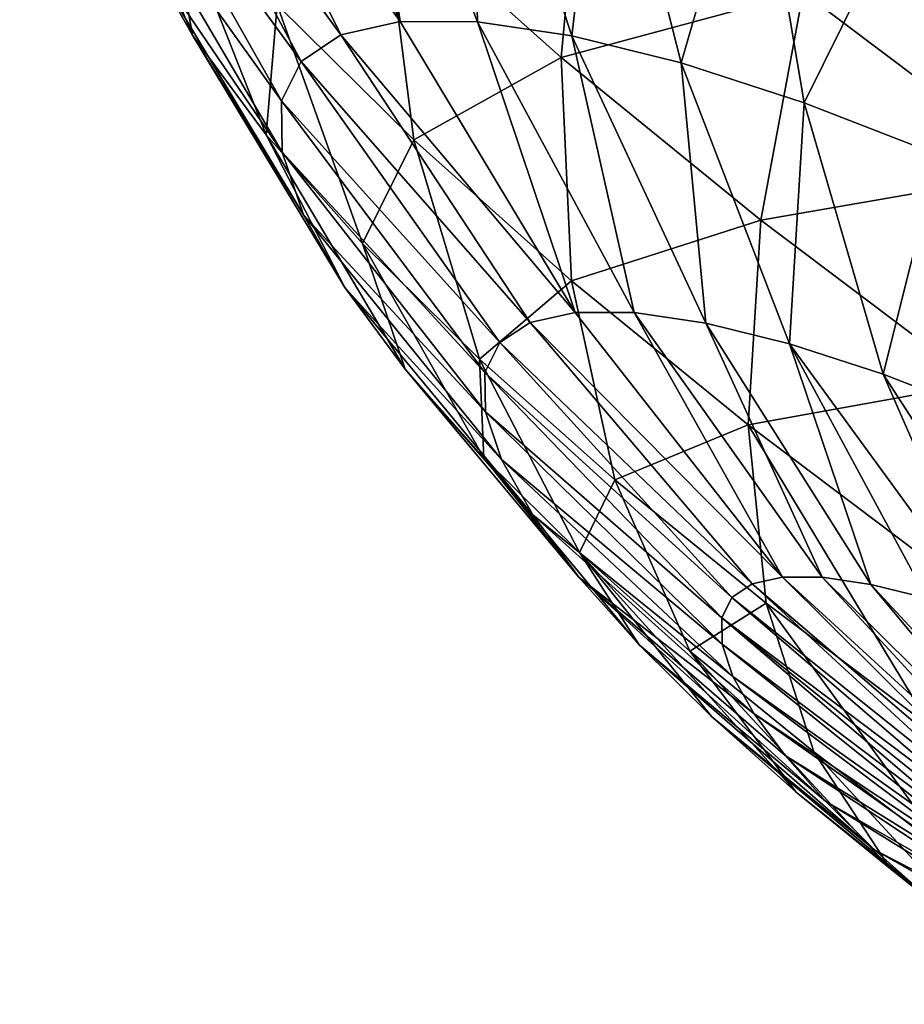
# Model space of a CAD drawing. Header units: millimetres. Extents: x 0 to 1220, y 0 to 506.
# Tile 1 of 256: x 2 to 11, y 6 to 17. Entities that reach past the tile are written whole.
import ezdxf

# ---------------------------------------------------------------- set-up
doc = ezdxf.new("R2010")
doc.units = ezdxf.units.MM
doc.header["$LTSCALE"] = 25.4
doc.layers.get('0').update_dxf_attribs({"true_color": 0xff5454})

# ---------------------------------------------------------------- blocks, each defined once
blk = doc.blocks.new('TWIG-VI-9138.STL')
at = {"color": 7, "true_color": 0xffffff}
mesh = blk.add_polyface(dxfattribs=at)
corners = [(-565.44, 34.011, 387.647), (-567.591, 33.099, 383.336), (-565.682, 31.397, 385.05), (-567.536, 35.88, 385.764)]
mesh.append_faces([[corners[k] for k in face] for face in [(0, 1, 2), (1, 0, 3)]], dxfattribs={"vtx0": -1, "color": 7})
mesh = blk.add_polyface(dxfattribs=at)
corners = [(-570.852, 34.565, 374.645), (-570.172, 32.59, 370.689), (-569.633, 31.637, 372.754), (-571.482, 35.677, 372.234)]
mesh.append_faces([[corners[k] for k in face] for face in [(0, 1, 2), (1, 0, 3)]], dxfattribs={"vtx0": -1, "color": 7})
mesh = blk.add_polyface(dxfattribs=at)
corners = [(-569.682, 34.946, 361.765), (-567.409, 31.781, 360.058), (-568.042, 31.639, 361.855), (-568.908, 35.12, 359.567)]
mesh.append_faces([[corners[k] for k in face] for face in [(0, 1, 2), (1, 0, 3)]], dxfattribs={"vtx0": -1, "color": 7})
mesh = blk.add_polyface(dxfattribs=at)
corners = [(-567.409, 31.781, 360.058), (-567.894, 35.116, 357.461), (-566.581, 31.778, 358.337), (-568.908, 35.12, 359.567)]
mesh.append_faces([[corners[k] for k in face] for face in [(0, 1, 2), (1, 0, 3)]], dxfattribs={"vtx0": -1, "color": 7})
mesh = blk.add_polyface(dxfattribs=at)
corners = [(-566.581, 31.778, 358.337), (-566.659, 34.935, 355.486), (-565.571, 31.63, 356.722), (-567.894, 35.116, 357.461)]
mesh.append_faces([[corners[k] for k in face] for face in [(0, 1, 2), (1, 0, 3)]], dxfattribs={"vtx0": -1, "color": 7})
mesh = blk.add_polyface(dxfattribs=at)
corners = [(-570.202, 34.599, 364.017), (-568.042, 31.639, 361.855), (-568.468, 31.355, 363.696), (-569.682, 34.946, 361.765)]
mesh.append_faces([[corners[k] for k in face] for face in [(0, 1, 2), (1, 0, 3)]], dxfattribs={"vtx0": -1, "color": 7})
mesh = blk.add_polyface(dxfattribs=at)
corners = [(-565.571, 31.63, 356.722), (-565.224, 34.58, 353.676), (-564.397, 31.339, 355.242), (-566.659, 34.935, 355.486)]
mesh.append_faces([[corners[k] for k in face] for face in [(0, 1, 2), (1, 0, 3)]], dxfattribs={"vtx0": -1, "color": 7})
mesh = blk.add_polyface(dxfattribs=at)
corners = [(-567.591, 33.099, 383.336), (-568.724, 31.96, 378.926), (-567.263, 30.514, 380.72), (-569.239, 34.731, 381.312)]
mesh.append_faces([[corners[k] for k in face] for face in [(0, 1, 2), (1, 0, 3)]], dxfattribs={"vtx0": -1, "color": 7})
mesh = blk.add_polyface(dxfattribs=at)
corners = [(-560.542, 30.176, 390.263), (-562.328, 34.749, 391.608), (-563.094, 32.098, 389.156), (-559.585, 32.684, 392.798)]
mesh.append_faces([[corners[k] for k in face] for face in [(0, 1, 2), (1, 0, 3)]], dxfattribs={"vtx0": -1, "color": 7})
mesh = blk.add_polyface(dxfattribs=at)
corners = [(-570.46, 34.084, 366.281), (-568.468, 31.355, 363.696), (-568.678, 30.934, 365.548), (-570.202, 34.599, 364.017)]
mesh.append_faces([[corners[k] for k in face] for face in [(0, 1, 2), (1, 0, 3)]], dxfattribs={"vtx0": -1, "color": 7})
mesh = blk.add_polyface(dxfattribs=at)
corners = [(-569.927, 33.319, 376.889), (-569.633, 31.637, 372.754), (-568.841, 30.57, 374.676), (-570.852, 34.565, 374.645)]
mesh.append_faces([[corners[k] for k in face] for face in [(0, 1, 2), (1, 0, 3)]], dxfattribs={"vtx0": -1, "color": 7})
mesh = blk.add_polyface(dxfattribs=at)
corners = [(-564.397, 31.339, 355.242), (-563.615, 34.057, 352.064), (-563.082, 30.912, 353.924), (-565.224, 34.58, 353.676)]
mesh.append_faces([[corners[k] for k in face] for face in [(0, 1, 2), (1, 0, 3)]], dxfattribs={"vtx0": -1, "color": 7})
mesh = blk.add_polyface(dxfattribs=at)
corners = [(-570.45, 33.41, 368.519), (-568.678, 30.934, 365.548), (-568.67, 30.383, 367.377), (-570.46, 34.084, 366.281)]
mesh.append_faces([[corners[k] for k in face] for face in [(0, 1, 2), (1, 0, 3)]], dxfattribs={"vtx0": -1, "color": 7})
mesh = blk.add_polyface(dxfattribs=at)
corners = [(-563.094, 32.098, 389.156), (-565.682, 31.397, 385.05), (-563.547, 29.656, 386.423), (-565.44, 34.011, 387.647)]
mesh.append_faces([[corners[k] for k in face] for face in [(0, 1, 2), (1, 0, 3)]], dxfattribs={"vtx0": -1, "color": 7})
mesh = blk.add_polyface(dxfattribs=at)
corners = [(-563.082, 30.912, 353.924), (-561.86, 33.377, 350.678), (-561.648, 30.356, 352.791), (-563.615, 34.057, 352.064)]
mesh.append_faces([[corners[k] for k in face] for face in [(0, 1, 2), (1, 0, 3)]], dxfattribs={"vtx0": -1, "color": 7})
mesh = blk.add_polyface(dxfattribs=at)
corners = [(-570.172, 32.59, 370.689), (-568.67, 30.383, 367.377), (-568.443, 29.712, 369.151), (-570.45, 33.41, 368.519)]
mesh.append_faces([[corners[k] for k in face] for face in [(0, 1, 2), (1, 0, 3)]], dxfattribs={"vtx0": -1, "color": 7})
mesh = blk.add_polyface(dxfattribs=at)
corners = [(-568.724, 31.96, 378.926), (-568.841, 30.57, 374.676), (-567.81, 29.406, 376.421), (-569.927, 33.319, 376.889)]
mesh.append_faces([[corners[k] for k in face] for face in [(0, 1, 2), (1, 0, 3)]], dxfattribs={"vtx0": -1, "color": 7})
mesh = blk.add_polyface(dxfattribs=at)
corners = [(-565.682, 31.397, 385.05), (-567.263, 30.514, 380.72), (-565.572, 29.006, 382.239), (-567.591, 33.099, 383.336)]
mesh.append_faces([[corners[k] for k in face] for face in [(0, 1, 2), (1, 0, 3)]], dxfattribs={"vtx0": -1, "color": 7})
mesh = blk.add_polyface(dxfattribs=at)
corners = [(-569.633, 31.637, 372.754), (-568.443, 29.712, 369.151), (-568.002, 28.934, 370.839), (-570.172, 32.59, 370.689)]
mesh.append_faces([[corners[k] for k in face] for face in [(0, 1, 2), (1, 0, 3)]], dxfattribs={"vtx0": -1, "color": 7})
mesh = blk.add_polyface(dxfattribs=at)
corners = [(-560.542, 30.176, 390.263), (-563.547, 29.656, 386.423), (-561.224, 27.906, 387.431), (-563.094, 32.098, 389.156)]
mesh.append_faces([[corners[k] for k in face] for face in [(0, 1, 2), (1, 0, 3)]], dxfattribs={"vtx0": -1, "color": 7})
mesh = blk.add_polyface(dxfattribs=at)
corners = [(-567.263, 30.514, 380.72), (-567.81, 29.406, 376.421), (-566.559, 28.168, 377.957), (-568.724, 31.96, 378.926)]
mesh.append_faces([[corners[k] for k in face] for face in [(0, 1, 2), (1, 0, 3)]], dxfattribs={"vtx0": -1, "color": 7})
mesh = blk.add_polyface(dxfattribs=at)
corners = [(-568.042, 31.639, 361.855), (-565.535, 28.668, 360.714), (-566.017, 28.56, 362.084), (-567.409, 31.781, 360.058)]
mesh.append_faces([[corners[k] for k in face] for face in [(0, 1, 2), (1, 0, 3)]], dxfattribs={"vtx0": -1, "color": 7})
mesh = blk.add_polyface(dxfattribs=at)
corners = [(-565.535, 28.668, 360.714), (-566.581, 31.778, 358.337), (-564.903, 28.666, 359.402), (-567.409, 31.781, 360.058)]
mesh.append_faces([[corners[k] for k in face] for face in [(0, 1, 2), (1, 0, 3)]], dxfattribs={"vtx0": -1, "color": 7})
mesh = blk.add_polyface(dxfattribs=at)
corners = [(-564.903, 28.666, 359.402), (-565.571, 31.63, 356.722), (-564.133, 28.553, 358.171), (-566.581, 31.778, 358.337)]
mesh.append_faces([[corners[k] for k in face] for face in [(0, 1, 2), (1, 0, 3)]], dxfattribs={"vtx0": -1, "color": 7})
mesh = blk.add_polyface(dxfattribs=at)
corners = [(-568.841, 30.57, 374.676), (-568.002, 28.934, 370.839), (-567.355, 28.061, 372.411), (-569.633, 31.637, 372.754)]
mesh.append_faces([[corners[k] for k in face] for face in [(0, 1, 2), (1, 0, 3)]], dxfattribs={"vtx0": -1, "color": 7})
mesh = blk.add_polyface(dxfattribs=at)
corners = [(-568.468, 31.355, 363.696), (-566.017, 28.56, 362.084), (-566.341, 28.344, 363.487), (-568.042, 31.639, 361.855)]
mesh.append_faces([[corners[k] for k in face] for face in [(0, 1, 2), (1, 0, 3)]], dxfattribs={"vtx0": -1, "color": 7})
mesh = blk.add_polyface(dxfattribs=at)
corners = [(-564.133, 28.553, 358.171), (-564.397, 31.339, 355.242), (-563.239, 28.332, 357.044), (-565.571, 31.63, 356.722)]
mesh.append_faces([[corners[k] for k in face] for face in [(0, 1, 2), (1, 0, 3)]], dxfattribs={"vtx0": -1, "color": 7})
mesh = blk.add_polyface(dxfattribs=at)
corners = [(-568.678, 30.934, 365.548), (-566.341, 28.344, 363.487), (-566.502, 28.023, 364.898), (-568.468, 31.355, 363.696)]
mesh.append_faces([[corners[k] for k in face] for face in [(0, 1, 2), (1, 0, 3)]], dxfattribs={"vtx0": -1, "color": 7})
mesh = blk.add_polyface(dxfattribs=at)
corners = [(-563.547, 29.656, 386.423), (-565.572, 29.006, 382.239), (-563.68, 27.463, 383.456), (-565.682, 31.397, 385.05)]
mesh.append_faces([[corners[k] for k in face] for face in [(0, 1, 2), (1, 0, 3)]], dxfattribs={"vtx0": -1, "color": 7})
mesh = blk.add_polyface(dxfattribs=at)
corners = [(-563.239, 28.332, 357.044), (-563.082, 30.912, 353.924), (-562.236, 28.006, 356.039), (-564.397, 31.339, 355.242)]
mesh.append_faces([[corners[k] for k in face] for face in [(0, 1, 2), (1, 0, 3)]], dxfattribs={"vtx0": -1, "color": 7})
mesh = blk.add_polyface(dxfattribs=at)
corners = [(-568.67, 30.383, 367.377), (-566.502, 28.023, 364.898), (-566.495, 27.603, 366.293), (-568.678, 30.934, 365.548)]
mesh.append_faces([[corners[k] for k in face] for face in [(0, 1, 2), (1, 0, 3)]], dxfattribs={"vtx0": -1, "color": 7})
mesh = blk.add_polyface(dxfattribs=at)
corners = [(-562.236, 28.006, 356.039), (-561.648, 30.356, 352.791), (-561.143, 27.582, 355.176), (-563.082, 30.912, 353.924)]
mesh.append_faces([[corners[k] for k in face] for face in [(0, 1, 2), (1, 0, 3)]], dxfattribs={"vtx0": -1, "color": 7})
mesh = blk.add_polyface(dxfattribs=at)
corners = [(-567.81, 29.406, 376.421), (-567.355, 28.061, 372.411), (-566.512, 27.11, 373.837), (-568.841, 30.57, 374.676)]
mesh.append_faces([[corners[k] for k in face] for face in [(0, 1, 2), (1, 0, 3)]], dxfattribs={"vtx0": -1, "color": 7})
mesh = blk.add_polyface(dxfattribs=at)
corners = [(-565.572, 29.006, 382.239), (-566.559, 28.168, 377.957), (-565.11, 26.876, 379.259), (-567.263, 30.514, 380.72)]
mesh.append_faces([[corners[k] for k in face] for face in [(0, 1, 2), (1, 0, 3)]], dxfattribs={"vtx0": -1, "color": 7})
mesh = blk.add_polyface(dxfattribs=at)
corners = [(-568.443, 29.712, 369.151), (-566.495, 27.603, 366.293), (-566.323, 27.092, 367.645), (-568.67, 30.383, 367.377)]
mesh.append_faces([[corners[k] for k in face] for face in [(0, 1, 2), (1, 0, 3)]], dxfattribs={"vtx0": -1, "color": 7})
mesh = blk.add_polyface(dxfattribs=at)
corners = [(-568.002, 28.934, 370.839), (-566.323, 27.092, 367.645), (-565.987, 26.498, 368.932), (-568.443, 29.712, 369.151)]
mesh.append_faces([[corners[k] for k in face] for face in [(0, 1, 2), (1, 0, 3)]], dxfattribs={"vtx0": -1, "color": 7})
mesh = blk.add_polyface(dxfattribs=at)
corners = [(-561.224, 27.906, 387.431), (-563.68, 27.463, 383.456), (-561.62, 25.912, 384.349), (-563.547, 29.656, 386.423)]
mesh.append_faces([[corners[k] for k in face] for face in [(0, 1, 2), (1, 0, 3)]], dxfattribs={"vtx0": -1, "color": 7})
mesh = blk.add_polyface(dxfattribs=at)
corners = [(-566.559, 28.168, 377.957), (-566.512, 27.11, 373.837), (-565.489, 26.097, 375.094), (-567.81, 29.406, 376.421)]
mesh.append_faces([[corners[k] for k in face] for face in [(0, 1, 2), (1, 0, 3)]], dxfattribs={"vtx0": -1, "color": 7})
mesh = blk.add_polyface(dxfattribs=at)
corners = [(-563.68, 27.463, 383.456), (-565.11, 26.876, 379.259), (-563.489, 25.554, 380.301), (-565.572, 29.006, 382.239)]
mesh.append_faces([[corners[k] for k in face] for face in [(0, 1, 2), (1, 0, 3)]], dxfattribs={"vtx0": -1, "color": 7})
mesh = blk.add_polyface(dxfattribs=at)
corners = [(-567.355, 28.061, 372.411), (-565.987, 26.498, 368.932), (-565.493, 25.833, 370.129), (-568.002, 28.934, 370.839)]
mesh.append_faces([[corners[k] for k in face] for face in [(0, 1, 2), (1, 0, 3)]], dxfattribs={"vtx0": -1, "color": 7})
mesh = blk.add_polyface(dxfattribs=at)
corners = [(-566.017, 28.56, 362.084), (-563.314, 25.832, 361.525), (-563.639, 25.759, 362.448), (-565.535, 28.668, 360.714)]
mesh.append_faces([[corners[k] for k in face] for face in [(0, 1, 2), (1, 0, 3)]], dxfattribs={"vtx0": -1, "color": 7})
mesh = blk.add_polyface(dxfattribs=at)
corners = [(-563.314, 25.832, 361.525), (-564.903, 28.666, 359.402), (-562.888, 25.831, 360.641), (-565.535, 28.668, 360.714)]
mesh.append_faces([[corners[k] for k in face] for face in [(0, 1, 2), (1, 0, 3)]], dxfattribs={"vtx0": -1, "color": 7})
mesh = blk.add_polyface(dxfattribs=at)
corners = [(-562.888, 25.831, 360.641), (-564.133, 28.553, 358.171), (-562.369, 25.755, 359.812), (-564.903, 28.666, 359.402)]
mesh.append_faces([[corners[k] for k in face] for face in [(0, 1, 2), (1, 0, 3)]], dxfattribs={"vtx0": -1, "color": 7})
mesh = blk.add_polyface(dxfattribs=at)
corners = [(-566.341, 28.344, 363.487), (-563.639, 25.759, 362.448), (-563.857, 25.614, 363.394), (-566.017, 28.56, 362.084)]
mesh.append_faces([[corners[k] for k in face] for face in [(0, 1, 2), (1, 0, 3)]], dxfattribs={"vtx0": -1, "color": 7})
mesh = blk.add_polyface(dxfattribs=at)
corners = [(-562.369, 25.755, 359.812), (-563.239, 28.332, 357.044), (-561.767, 25.606, 359.052), (-564.133, 28.553, 358.171)]
mesh.append_faces([[corners[k] for k in face] for face in [(0, 1, 2), (1, 0, 3)]], dxfattribs={"vtx0": -1, "color": 7})
mesh = blk.add_polyface(dxfattribs=at)
corners = [(-566.502, 28.023, 364.898), (-563.857, 25.614, 363.394), (-563.965, 25.397, 364.345), (-566.341, 28.344, 363.487)]
mesh.append_faces([[corners[k] for k in face] for face in [(0, 1, 2), (1, 0, 3)]], dxfattribs={"vtx0": -1, "color": 7})
mesh = blk.add_polyface(dxfattribs=at)
corners = [(-561.091, 25.386, 358.375), (-563.239, 28.332, 357.044), (-562.236, 28.006, 356.039), (-561.767, 25.606, 359.052)]
mesh.append_faces([[corners[k] for k in face] for face in [(0, 1, 2), (1, 0, 3)]], dxfattribs={"vtx0": -1, "color": 7})
mesh = blk.add_polyface(dxfattribs=at)
corners = [(-565.11, 26.876, 379.259), (-565.489, 26.097, 375.094), (-564.305, 25.041, 376.157), (-566.559, 28.168, 377.957)]
mesh.append_faces([[corners[k] for k in face] for face in [(0, 1, 2), (1, 0, 3)]], dxfattribs={"vtx0": -1, "color": 7})
mesh = blk.add_polyface(dxfattribs=at)
corners = [(-566.512, 27.11, 373.837), (-565.493, 25.833, 370.129), (-564.85, 25.108, 371.217), (-567.355, 28.061, 372.411)]
mesh.append_faces([[corners[k] for k in face] for face in [(0, 1, 2), (1, 0, 3)]], dxfattribs={"vtx0": -1, "color": 7})
mesh = blk.add_polyface(dxfattribs=at)
corners = [(-566.495, 27.603, 366.293), (-563.965, 25.397, 364.345), (-563.961, 25.114, 365.284), (-566.502, 28.023, 364.898)]
mesh.append_faces([[corners[k] for k in face] for face in [(0, 1, 2), (1, 0, 3)]], dxfattribs={"vtx0": -1, "color": 7})
mesh = blk.add_polyface(dxfattribs=at)
corners = [(-560.355, 25.1, 357.793), (-562.236, 28.006, 356.039), (-561.143, 27.582, 355.176), (-561.091, 25.386, 358.375)]
mesh.append_faces([[corners[k] for k in face] for face in [(0, 1, 2), (1, 0, 3)]], dxfattribs={"vtx0": -1, "color": 7})
mesh = blk.add_polyface(dxfattribs=at)
corners = [(-566.323, 27.092, 367.645), (-563.961, 25.114, 365.284), (-563.845, 24.77, 366.195), (-566.495, 27.603, 366.293)]
mesh.append_faces([[corners[k] for k in face] for face in [(0, 1, 2), (1, 0, 3)]], dxfattribs={"vtx0": -1, "color": 7})
mesh = blk.add_polyface(dxfattribs=at)
corners = [(-561.726, 24.226, 381.066), (-563.68, 27.463, 383.456), (-563.489, 25.554, 380.301), (-561.62, 25.912, 384.349)]
mesh.append_faces([[corners[k] for k in face] for face in [(0, 1, 2), (1, 0, 3)]], dxfattribs={"vtx0": -1, "color": 7})
mesh = blk.add_polyface(dxfattribs=at)
corners = [(-565.489, 26.097, 375.094), (-564.85, 25.108, 371.217), (-564.071, 24.336, 372.174), (-566.512, 27.11, 373.837)]
mesh.append_faces([[corners[k] for k in face] for face in [(0, 1, 2), (1, 0, 3)]], dxfattribs={"vtx0": -1, "color": 7})
mesh = blk.add_polyface(dxfattribs=at)
corners = [(-565.987, 26.498, 368.932), (-563.845, 24.77, 366.195), (-563.618, 24.37, 367.062), (-566.323, 27.092, 367.645)]
mesh.append_faces([[corners[k] for k in face] for face in [(0, 1, 2), (1, 0, 3)]], dxfattribs={"vtx0": -1, "color": 7})
mesh = blk.add_polyface(dxfattribs=at)
corners = [(-563.489, 25.554, 380.301), (-564.305, 25.041, 376.157), (-562.979, 23.96, 377.01), (-565.11, 26.876, 379.259)]
mesh.append_faces([[corners[k] for k in face] for face in [(0, 1, 2), (1, 0, 3)]], dxfattribs={"vtx0": -1, "color": 7})
mesh = blk.add_polyface(dxfattribs=at)
corners = [(-565.493, 25.833, 370.129), (-563.618, 24.37, 367.062), (-563.286, 23.922, 367.869), (-565.987, 26.498, 368.932)]
mesh.append_faces([[corners[k] for k in face] for face in [(0, 1, 2), (1, 0, 3)]], dxfattribs={"vtx0": -1, "color": 7})
mesh = blk.add_polyface(dxfattribs=at)
corners = [(-563.168, 23.531, 372.985), (-565.489, 26.097, 375.094), (-564.071, 24.336, 372.174), (-564.305, 25.041, 376.157)]
mesh.append_faces([[corners[k] for k in face] for face in [(0, 1, 2), (1, 0, 3)]], dxfattribs={"vtx0": -1, "color": 7})
mesh = blk.add_polyface(dxfattribs=at)
corners = [(-562.853, 23.433, 368.602), (-565.493, 25.833, 370.129), (-563.286, 23.922, 367.869), (-564.85, 25.108, 371.217)]
mesh.append_faces([[corners[k] for k in face] for face in [(0, 1, 2), (1, 0, 3)]], dxfattribs={"vtx0": -1, "color": 7})
mesh = blk.add_polyface(dxfattribs=at)
corners = [(-560.946, 23.282, 362.942), (-563.857, 25.614, 363.394), (-563.639, 25.759, 362.448), (-561.056, 23.208, 363.417)]
mesh.append_faces([[corners[k] for k in face] for face in [(0, 1, 2), (1, 0, 3)]], dxfattribs={"vtx0": -1, "color": 7})
mesh = blk.add_polyface(dxfattribs=at)
corners = [(-560.783, 23.318, 362.478), (-563.639, 25.759, 362.448), (-563.314, 25.832, 361.525), (-560.946, 23.282, 362.942)]
mesh.append_faces([[corners[k] for k in face] for face in [(0, 1, 2), (1, 0, 3)]], dxfattribs={"vtx0": -1, "color": 7})
mesh = blk.add_polyface(dxfattribs=at)
corners = [(-560.569, 23.317, 362.033), (-563.314, 25.832, 361.525), (-562.888, 25.831, 360.641), (-560.783, 23.318, 362.478)]
mesh.append_faces([[corners[k] for k in face] for face in [(0, 1, 2), (1, 0, 3)]], dxfattribs={"vtx0": -1, "color": 7})
mesh = blk.add_polyface(dxfattribs=at)
corners = [(-560.308, 23.279, 361.617), (-562.888, 25.831, 360.641), (-562.369, 25.755, 359.812), (-560.569, 23.317, 362.033)]
mesh.append_faces([[corners[k] for k in face] for face in [(0, 1, 2), (1, 0, 3)]], dxfattribs={"vtx0": -1, "color": 7})
mesh = blk.add_polyface(dxfattribs=at)
corners = [(-560.005, 23.204, 361.235), (-562.369, 25.755, 359.812), (-561.767, 25.606, 359.052), (-560.308, 23.279, 361.617)]
mesh.append_faces([[corners[k] for k in face] for face in [(0, 1, 2), (1, 0, 3)]], dxfattribs={"vtx0": -1, "color": 7})
mesh = blk.add_polyface(dxfattribs=at)
corners = [(-561.056, 23.208, 363.417), (-563.965, 25.397, 364.345), (-563.857, 25.614, 363.394), (-561.11, 23.1, 363.895)]
mesh.append_faces([[corners[k] for k in face] for face in [(0, 1, 2), (1, 0, 3)]], dxfattribs={"vtx0": -1, "color": 7})
mesh = blk.add_polyface(dxfattribs=at)
corners = [(-561.537, 22.874, 377.635), (-563.489, 25.554, 380.301), (-562.979, 23.96, 377.01), (-561.726, 24.226, 381.066)]
mesh.append_faces([[corners[k] for k in face] for face in [(0, 1, 2), (1, 0, 3)]], dxfattribs={"vtx0": -1, "color": 7})
mesh = blk.add_polyface(dxfattribs=at)
corners = [(-561.108, 22.958, 364.367), (-563.965, 25.397, 364.345), (-561.11, 23.1, 363.895), (-563.961, 25.114, 365.284)]
mesh.append_faces([[corners[k] for k in face] for face in [(0, 1, 2), (1, 0, 3)]], dxfattribs={"vtx0": -1, "color": 7})
mesh = blk.add_polyface(dxfattribs=at)
corners = [(-562.328, 22.913, 369.247), (-564.85, 25.108, 371.217), (-562.853, 23.433, 368.602), (-564.071, 24.336, 372.174)]
mesh.append_faces([[corners[k] for k in face] for face in [(0, 1, 2), (1, 0, 3)]], dxfattribs={"vtx0": -1, "color": 7})
mesh = blk.add_polyface(dxfattribs=at)
corners = [(-561.049, 22.784, 364.825), (-563.961, 25.114, 365.284), (-561.108, 22.958, 364.367), (-563.845, 24.77, 366.195)]
mesh.append_faces([[corners[k] for k in face] for face in [(0, 1, 2), (1, 0, 3)]], dxfattribs={"vtx0": -1, "color": 7})
mesh = blk.add_polyface(dxfattribs=at)
corners = [(-562.158, 22.707, 373.635), (-564.305, 25.041, 376.157), (-563.168, 23.531, 372.985), (-562.979, 23.96, 377.01)]
mesh.append_faces([[corners[k] for k in face] for face in [(0, 1, 2), (1, 0, 3)]], dxfattribs={"vtx0": -1, "color": 7})
mesh = blk.add_polyface(dxfattribs=at)
corners = [(-560.936, 22.583, 365.261), (-563.845, 24.77, 366.195), (-561.049, 22.784, 364.825), (-563.618, 24.37, 367.062)]
mesh.append_faces([[corners[k] for k in face] for face in [(0, 1, 2), (1, 0, 3)]], dxfattribs={"vtx0": -1, "color": 7})
mesh = blk.add_polyface(dxfattribs=at)
corners = [(-560.768, 22.358, 365.666), (-563.618, 24.37, 367.062), (-560.936, 22.583, 365.261), (-563.286, 23.922, 367.869)]
mesh.append_faces([[corners[k] for k in face] for face in [(0, 1, 2), (1, 0, 3)]], dxfattribs={"vtx0": -1, "color": 7})
mesh = blk.add_polyface(dxfattribs=at)
corners = [(-561.719, 22.371, 369.793), (-564.071, 24.336, 372.174), (-562.328, 22.913, 369.247), (-563.168, 23.531, 372.985)]
mesh.append_faces([[corners[k] for k in face] for face in [(0, 1, 2), (1, 0, 3)]], dxfattribs={"vtx0": -1, "color": 7})
mesh = blk.add_polyface(dxfattribs=at)
corners = [(-561.059, 21.88, 374.111), (-562.979, 23.96, 377.01), (-562.158, 22.707, 373.635), (-561.537, 22.874, 377.635)]
mesh.append_faces([[corners[k] for k in face] for face in [(0, 1, 2), (1, 0, 3)]], dxfattribs={"vtx0": -1, "color": 7})
mesh = blk.add_polyface(dxfattribs=at)
corners = [(-560.551, 22.113, 366.035), (-563.286, 23.922, 367.869), (-560.768, 22.358, 365.666), (-562.853, 23.433, 368.602)]
mesh.append_faces([[corners[k] for k in face] for face in [(0, 1, 2), (1, 0, 3)]], dxfattribs={"vtx0": -1, "color": 7})
mesh = blk.add_polyface(dxfattribs=at)
corners = [(-561.039, 21.816, 370.231), (-563.168, 23.531, 372.985), (-561.719, 22.371, 369.793), (-562.158, 22.707, 373.635)]
mesh.append_faces([[corners[k] for k in face] for face in [(0, 1, 2), (1, 0, 3)]], dxfattribs={"vtx0": -1, "color": 7})
mesh = blk.add_polyface(dxfattribs=at)
corners = [(-560.287, 21.851, 366.359), (-562.853, 23.433, 368.602), (-560.551, 22.113, 366.035), (-562.328, 22.913, 369.247)]
mesh.append_faces([[corners[k] for k in face] for face in [(0, 1, 2), (1, 0, 3)]], dxfattribs={"vtx0": -1, "color": 7})
mesh = blk.add_polyface(dxfattribs=at)
corners = [(-559.981, 21.579, 366.633), (-562.328, 22.913, 369.247), (-560.287, 21.851, 366.359), (-561.719, 22.371, 369.793)]
mesh.append_faces([[corners[k] for k in face] for face in [(0, 1, 2), (1, 0, 3)]], dxfattribs={"vtx0": -1, "color": 7})
mesh = blk.add_polyface(dxfattribs=at)
corners = [(-560.298, 21.258, 370.552), (-562.158, 22.707, 373.635), (-561.039, 21.816, 370.231), (-561.059, 21.88, 374.111)]
mesh.append_faces([[corners[k] for k in face] for face in [(0, 1, 2), (1, 0, 3)]], dxfattribs={"vtx0": -1, "color": 7})

msp = doc.modelspace()

# ---------------------------------------------------------------- block references
at = {"color": 250, "true_color": 0x262626}
msp.add_blockref('TWIG-VI-9138.STL', (573.181, -15.244, -16.545), dxfattribs=at)

doc.saveas('drawing.dxf')
